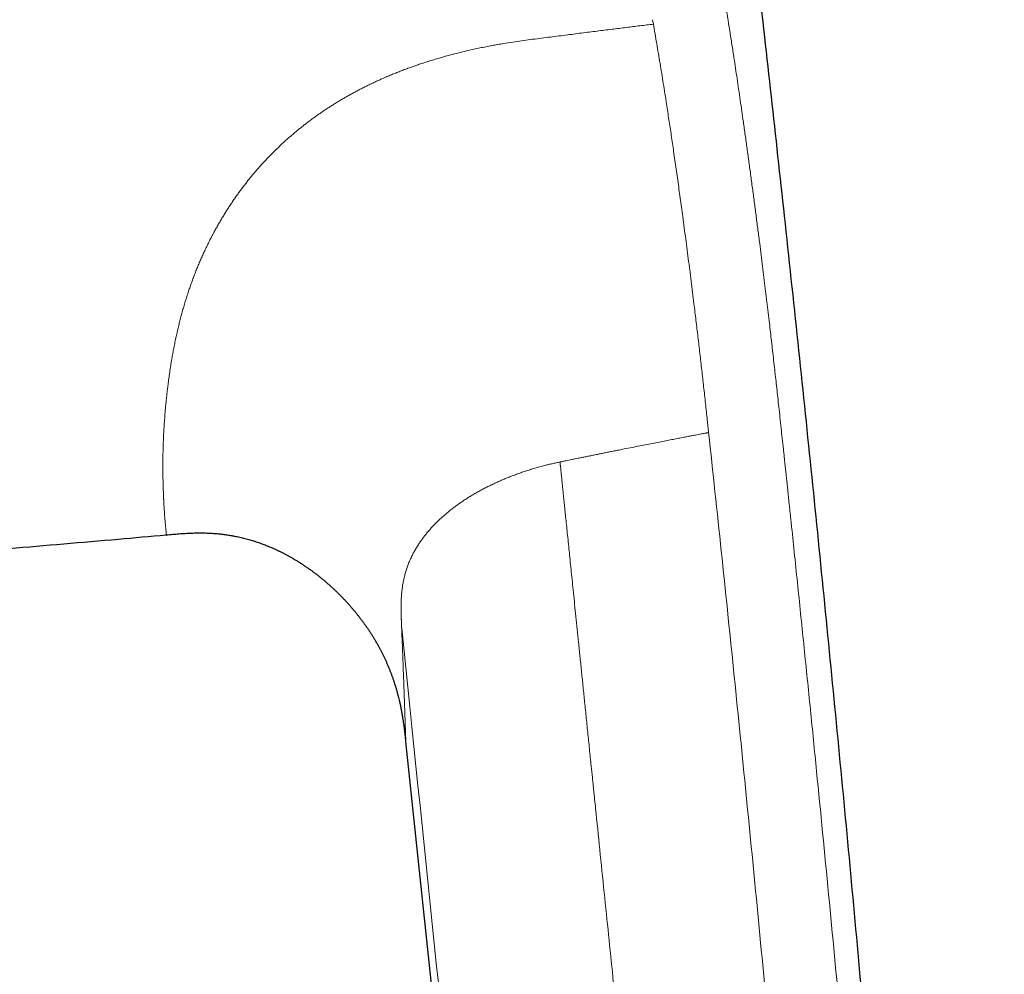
# Model space of a CAD drawing. Header units: millimetres. Extents: x 8 to 760, y 12 to 454.
# Tile 115 of 116: x 738 to 760, y 387 to 408. Entities that reach past the tile are written whole.
import ezdxf

# ---------------------------------------------------------------- set-up
doc = ezdxf.new("R2010")
doc.units = ezdxf.units.MM

msp = doc.modelspace()

# ---------------------------------------------------------------- linework, layer by layer
at = {"color": 8, "linetype": 'Continuous', "lineweight": 0}
msp.add_line((752.161, 408.197), (752.144, 408.294), dxfattribs=at)
at = {"color": 7, "linetype": 'Continuous', "lineweight": 30}
for p, q in [((742.788, 396.774), (742.82, 396.768)), ((743.24, 396.663), (743.257, 396.657)), ((746.463, 393.218), (746.465, 393.208)), ((746.641, 392.107), (752.57, 335.695))]:
    msp.add_line(p, q, dxfattribs=at)
for points, knots in [([(759.989, 333.147), (759.981, 333.57), (759.963, 334.632), (759.924, 336.334), (759.873, 338.253), (759.815, 340.171), (759.743, 342.287), (759.655, 344.599), (759.549, 347.108), (759.429, 349.674), (759.297, 352.3), (759.151, 354.983), (758.995, 357.666), (758.831, 360.348), (758.651, 363.133), (758.456, 366.022), (758.244, 369.013), (758.022, 372.004), (757.792, 374.993), (757.552, 377.981), (757.303, 380.967), (757.045, 383.951), (756.783, 386.885), (756.517, 389.769), (756.247, 392.602), (755.969, 395.434), (755.684, 398.264), (755.39, 401.091), (755.093, 403.864), (754.795, 406.582), (754.495, 409.249), (754.188, 411.919), (753.873, 414.59), (753.539, 417.366), (753.183, 420.244), (752.806, 423.224), (752.421, 426.2), (752.026, 429.172), (751.623, 432.141), (751.211, 435.106), (750.821, 437.857), (750.564, 439.618), (750.452, 440.392)], [0, 0, 0, 0, 0.011775, 0.02958, 0.047404, 0.065227, 0.08304, 0.106356, 0.12966, 0.152955, 0.177907, 0.202854, 0.227797, 0.25274, 0.277683, 0.305522, 0.33336, 0.361195, 0.389025, 0.416847, 0.444661, 0.472468, 0.50027, 0.526688, 0.553104, 0.579517, 0.605922, 0.632313, 0.658689, 0.683565, 0.708473, 0.73342, 0.758395, 0.783384, 0.811276, 0.839156, 0.867011, 0.894841, 0.922649, 0.95044, 0.978217, 1, 1, 1, 1]), ([(736.351, 396.376), (736.831, 396.415), (738.122, 396.521), (739.771, 396.662), (740.939, 396.766), (741.297, 396.798)], [0, 0, 0, 0, 0.291471, 0.782621, 1, 1, 1, 1]), ([(741.298, 396.797), (741.344, 396.802), (741.437, 396.81), (741.577, 396.821), (741.716, 396.831), (741.83, 396.836), (741.919, 396.839), (741.982, 396.84), (742.045, 396.841), (742.108, 396.84), (742.17, 396.839), (742.233, 396.837), (742.292, 396.834), (742.348, 396.83), (742.4, 396.826), (742.452, 396.822), (742.504, 396.816), (742.556, 396.81), (742.607, 396.804), (742.657, 396.796), (742.706, 396.789), (742.749, 396.781), (742.777, 396.776), (742.788, 396.774)], [0, 0, 0, 0, 0.09361, 0.187219, 0.28082, 0.374428, 0.416461, 0.458493, 0.500522, 0.542546, 0.584567, 0.626584, 0.668601, 0.703541, 0.738483, 0.773427, 0.808373, 0.843319, 0.878266, 0.911216, 0.944167, 0.977116, 1, 1, 1, 1]), ([(742.788, 396.774), (742.799, 396.772), (742.829, 396.767), (742.878, 396.757), (742.935, 396.744), (742.992, 396.731), (743.049, 396.717), (743.105, 396.702), (743.162, 396.686), (743.215, 396.671), (743.25, 396.66), (743.266, 396.655)], [0, 0, 0, 0, 0.06679, 0.185593, 0.304345, 0.423048, 0.5417, 0.660302, 0.778854, 0.897357, 1, 1, 1, 1]), ([(743.266, 396.655), (743.269, 396.653), (743.29, 396.647), (743.326, 396.635), (743.376, 396.618), (743.425, 396.6), (743.474, 396.582), (743.522, 396.563), (743.574, 396.542), (743.628, 396.52), (743.684, 396.495), (743.74, 396.47), (743.796, 396.443), (743.852, 396.416), (743.908, 396.387), (743.964, 396.358), (744.019, 396.328), (744.074, 396.297), (744.129, 396.266), (744.185, 396.232), (744.242, 396.197), (744.302, 396.159), (744.36, 396.121), (744.418, 396.082), (744.476, 396.042), (744.532, 396.001), (744.589, 395.96), (744.645, 395.917), (744.702, 395.872), (744.759, 395.826), (744.816, 395.779), (744.872, 395.732), (744.927, 395.683), (744.981, 395.635), (745.033, 395.586), (745.084, 395.538), (745.134, 395.489), (745.184, 395.439), (745.232, 395.389), (745.28, 395.339), (745.327, 395.288), (745.373, 395.237), (745.419, 395.185), (745.464, 395.131), (745.509, 395.077), (745.554, 395.022), (745.597, 394.967), (745.64, 394.911), (745.682, 394.855), (745.723, 394.797), (745.764, 394.74), (745.803, 394.682), (745.842, 394.623), (745.88, 394.564), (745.917, 394.504), (745.954, 394.444), (745.988, 394.384), (746.021, 394.327), (746.052, 394.27), (746.082, 394.213), (746.111, 394.156), (746.14, 394.098), (746.169, 394.038), (746.197, 393.976), (746.226, 393.911), (746.253, 393.847), (746.279, 393.782), (746.305, 393.717), (746.329, 393.652), (746.352, 393.586), (746.374, 393.521), (746.395, 393.455), (746.416, 393.388), (746.435, 393.32), (746.451, 393.263), (746.46, 393.228), (746.463, 393.216)], [0, 0, 0, 0, 0.002286, 0.012975, 0.023664, 0.034352, 0.045041, 0.055731, 0.066421, 0.079023, 0.091626, 0.104231, 0.116838, 0.129703, 0.142571, 0.155439, 0.168308, 0.181178, 0.194047, 0.206914, 0.221242, 0.235567, 0.249891, 0.264214, 0.278537, 0.292859, 0.307182, 0.321504, 0.336509, 0.351514, 0.36652, 0.381526, 0.396533, 0.411539, 0.425914, 0.440289, 0.454663, 0.469037, 0.483412, 0.497529, 0.511646, 0.525764, 0.539882, 0.554287, 0.568694, 0.5831, 0.597508, 0.611915, 0.626324, 0.640734, 0.655143, 0.669553, 0.683961, 0.698369, 0.712775, 0.727181, 0.741585, 0.754788, 0.767989, 0.78119, 0.794391, 0.807591, 0.820791, 0.83516, 0.84953, 0.863901, 0.878273, 0.892645, 0.906762, 0.920879, 0.934997, 0.949115, 0.963522, 0.977928, 0.992334, 1, 1, 1, 1]), ([(746.463, 393.216), (746.467, 393.201), (746.476, 393.165), (746.49, 393.109), (746.504, 393.048), (746.518, 392.982), (746.532, 392.912), (746.546, 392.838), (746.558, 392.763), (746.57, 392.688), (746.578, 392.638), (746.581, 392.613)], [0, 0, 0, 0, 0.076771, 0.179364, 0.281938, 0.384502, 0.507575, 0.630656, 0.753753, 0.87687, 1, 1, 1, 1]), ([(746.467, 393.203), (746.469, 393.192), (746.477, 393.161), (746.49, 393.109), (746.504, 393.048), (746.518, 392.982), (746.532, 392.912), (746.546, 392.838), (746.558, 392.763), (746.57, 392.688), (746.578, 392.638), (746.581, 392.613)], [0, 0, 0, 0, 0.055987, 0.160889, 0.265772, 0.370645, 0.496489, 0.622341, 0.748209, 0.874098, 1, 1, 1, 1]), ([(746.581, 392.614), (746.581, 392.611), (746.588, 392.568), (746.599, 392.482), (746.614, 392.357), (746.628, 392.232), (746.637, 392.149), (746.641, 392.107)], [0, 0, 0, 0, 0.013778, 0.260325, 0.506874, 0.753437, 1, 1, 1, 1])]:
    msp.add_open_spline(points, degree=3, knots=knots, dxfattribs=at)
at = {"color": 8, "linetype": 'Continuous', "lineweight": 0}
for points, knots in [([(750.452, 440.392), (750.452, 440.391), (750.453, 440.39), (750.453, 440.383), (750.454, 440.372), (750.456, 440.358), (750.457, 440.339), (750.459, 440.317), (750.462, 440.291), (750.464, 440.263), (750.467, 440.231), (750.47, 440.195), (750.474, 440.156), (750.478, 440.113), (750.482, 440.067), (750.486, 440.017), (750.491, 439.963), (750.496, 439.907), (750.502, 439.847), (750.507, 439.784), (750.513, 439.718), (750.52, 439.646), (750.527, 439.569), (750.534, 439.486), (750.542, 439.399), (750.55, 439.308), (750.559, 439.213), (750.568, 439.116), (750.577, 439.016), (750.586, 438.916), (750.595, 438.812), (750.604, 438.704), (750.614, 438.593), (750.624, 438.478), (750.635, 438.361), (750.645, 438.241), (750.656, 438.117), (750.667, 437.991), (750.678, 437.863), (750.69, 437.732), (750.701, 437.599), (750.713, 437.459), (750.726, 437.312), (750.739, 437.158), (750.753, 437), (750.767, 436.838), (750.781, 436.672), (750.795, 436.506), (750.809, 436.339), (750.823, 436.172), (750.838, 436.001), (750.852, 435.828), (750.867, 435.653), (750.882, 435.475), (750.897, 435.295), (750.912, 435.112), (750.927, 434.926), (750.943, 434.738), (750.958, 434.549), (750.974, 434.358), (750.99, 434.165), (751.006, 433.964), (751.023, 433.756), (751.04, 433.541), (751.058, 433.323), (751.076, 433.103), (751.093, 432.881), (751.111, 432.662), (751.128, 432.444), (751.145, 432.228), (751.163, 432.011), (751.18, 431.792), (751.198, 431.562), (751.217, 431.321), (751.237, 431.069), (751.257, 430.815), (751.278, 430.559), (751.298, 430.299), (751.319, 430.038), (751.34, 429.774), (751.361, 429.511), (751.382, 429.25), (751.402, 428.991), (751.423, 428.73), (751.444, 428.467), (751.466, 428.202), (751.487, 427.939), (751.508, 427.68), (751.528, 427.424), (751.549, 427.166), (751.571, 426.906), (751.592, 426.644), (751.614, 426.38), (751.636, 426.117), (751.658, 425.854), (751.68, 425.591), (751.702, 425.329), (751.724, 425.069), (751.747, 424.81), (751.769, 424.551), (751.792, 424.285), (751.817, 424.011), (751.842, 423.73), (751.867, 423.448), (751.893, 423.166), (751.919, 422.883), (751.945, 422.604), (751.971, 422.331), (751.997, 422.062), (752.023, 421.793), (752.049, 421.524), (752.075, 421.255), (752.102, 420.987), (752.129, 420.719), (752.157, 420.45), (752.185, 420.182), (752.213, 419.915), (752.241, 419.649), (752.269, 419.385), (752.298, 419.121), (752.328, 418.851), (752.359, 418.574), (752.391, 418.291), (752.423, 418.01), (752.456, 417.729), (752.489, 417.449), (752.521, 417.176), (752.554, 416.909), (752.586, 416.648), (752.618, 416.388), (752.65, 416.129), (752.683, 415.871), (752.716, 415.614), (752.75, 415.357), (752.783, 415.102), (752.817, 414.847), (752.851, 414.595), (752.886, 414.346), (752.92, 414.098), (752.954, 413.852), (752.99, 413.6), (753.027, 413.342), (753.065, 413.079), (753.103, 412.817), (753.142, 412.555), (753.181, 412.295), (753.216, 412.064), (753.247, 411.862), (753.274, 411.689), (753.301, 411.516), (753.328, 411.343), (753.354, 411.177), (753.38, 411.016), (753.404, 410.865), (753.428, 410.717), (753.452, 410.57), (753.477, 410.416), (753.503, 410.257), (753.53, 410.092), (753.555, 409.938), (753.579, 409.795), (753.6, 409.665), (753.622, 409.532), (753.64, 409.427), (753.652, 409.356), (753.658, 409.32), (753.663, 409.288), (753.668, 409.256), (753.674, 409.223), (753.679, 409.189), (753.685, 409.154), (753.691, 409.118), (753.697, 409.083), (753.703, 409.048), (753.709, 409.012), (753.715, 408.977), (753.724, 408.917), (753.738, 408.837), (753.754, 408.737), (753.769, 408.647), (753.78, 408.578), (753.788, 408.528), (753.794, 408.49), (753.802, 408.442), (753.811, 408.386), (753.821, 408.324), (753.831, 408.263), (753.845, 408.171), (753.865, 408.047), (753.889, 407.893), (753.912, 407.741), (753.936, 407.591), (753.962, 407.416), (753.993, 407.212), (754.028, 406.979), (754.063, 406.74), (754.098, 406.498), (754.133, 406.254), (754.17, 405.994), (754.21, 405.715), (754.251, 405.416), (754.293, 405.112), (754.335, 404.805), (754.376, 404.499), (754.416, 404.196), (754.455, 403.896), (754.494, 403.598), (754.531, 403.313), (754.565, 403.043), (754.596, 402.789), (754.627, 402.54), (754.657, 402.296), (754.686, 402.056), (754.715, 401.815), (754.742, 401.587), (754.767, 401.37), (754.79, 401.167), (754.814, 400.961), (754.838, 400.75), (754.862, 400.536), (754.885, 400.326), (754.908, 400.121), (754.93, 399.917), (754.954, 399.703), (754.979, 399.475), (755.004, 399.243), (755.029, 399.009), (755.048, 398.837), (755.06, 398.722), (755.066, 398.667), (755.072, 398.611), (755.078, 398.555), (755.083, 398.503), (755.087, 398.464), (755.092, 398.423), (755.097, 398.373), (755.105, 398.3), (755.114, 398.209), (755.126, 398.103), (755.139, 397.979), (755.154, 397.839), (755.17, 397.688), (755.185, 397.542), (755.199, 397.409), (755.211, 397.291), (755.223, 397.179), (755.234, 397.073), (755.264, 396.791), (755.314, 396.316), (755.383, 395.646), (755.454, 394.959), (755.524, 394.273), (755.594, 393.586), (755.664, 392.899), (755.733, 392.212), (755.869, 390.837), (756.071, 388.773), (756.268, 386.697), (756.399, 385.298), (756.466, 384.576), (756.532, 383.854), (756.598, 383.132), (756.664, 382.41), (756.769, 381.239), (756.913, 379.617), (757.094, 377.542), (757.273, 375.46), (757.448, 373.371), (757.62, 371.275), (757.788, 369.171), (757.953, 367.064), (758.107, 365.031), (758.252, 363.076), (758.387, 361.201), (758.517, 359.335), (758.643, 357.478), (758.764, 355.629), (758.879, 353.789), (758.994, 351.883), (759.107, 349.913), (759.216, 347.875), (759.319, 345.844), (759.41, 343.9), (759.491, 342.042), (759.549, 340.568), (759.583, 339.661), (759.596, 339.314), (759.599, 339.223), (759.603, 339.126), (759.606, 339.029), (759.61, 338.929), (759.613, 338.827), (759.617, 338.725), (759.62, 338.645), (759.622, 338.585), (759.623, 338.541), (759.625, 338.501), (759.626, 338.463), (759.627, 338.428), (759.629, 338.386), (759.632, 338.304), (759.636, 338.185), (759.64, 338.058), (759.644, 337.957), (759.647, 337.878), (759.65, 337.803), (759.652, 337.73), (759.655, 337.661), (759.658, 337.591), (759.66, 337.519), (759.663, 337.444), (759.666, 337.371), (759.669, 337.299), (759.672, 337.228), (759.674, 337.163), (759.677, 337.104), (759.679, 337.051), (759.681, 336.999), (759.683, 336.947), (759.686, 336.896), (759.688, 336.845), (759.69, 336.794), (759.692, 336.743), (759.695, 336.691), (759.697, 336.64), (759.699, 336.588), (759.702, 336.532), (759.705, 336.474), (759.708, 336.412), (759.711, 336.35), (759.714, 336.285), (759.717, 336.219), (759.72, 336.151), (759.724, 336.083), (759.727, 336.015), (759.73, 335.948), (759.734, 335.883), (759.737, 335.818), (759.74, 335.756), (759.743, 335.694), (759.747, 335.632), (759.75, 335.568), (759.754, 335.501), (759.757, 335.433), (759.761, 335.365), (759.765, 335.298), (759.769, 335.23), (759.772, 335.164), (759.776, 335.097), (759.78, 335.032), (759.783, 334.969), (759.787, 334.908), (759.79, 334.849), (759.794, 334.792), (759.797, 334.736), (759.8, 334.683), (759.803, 334.633), (759.806, 334.585), (759.809, 334.539), (759.812, 334.493), (759.815, 334.45), (759.817, 334.41), (759.82, 334.374), (759.822, 334.338), (759.824, 334.304), (759.827, 334.27), (759.829, 334.238), (759.831, 334.207), (759.833, 334.178), (759.835, 334.149), (759.837, 334.121), (759.839, 334.094), (759.841, 334.069), (759.843, 334.045), (759.845, 334.022), (759.847, 333.999), (759.849, 333.976), (759.85, 333.955), (759.852, 333.934), (759.854, 333.913), (759.856, 333.892), (759.858, 333.87), (759.86, 333.848), (759.862, 333.826), (759.864, 333.805), (759.866, 333.785), (759.868, 333.765), (759.87, 333.746), (759.872, 333.728), (759.874, 333.71), (759.877, 333.693), (759.879, 333.677), (759.881, 333.661), (759.883, 333.647), (759.884, 333.633), (759.886, 333.62), (759.888, 333.608), (759.89, 333.594), (759.893, 333.578), (759.896, 333.562), (759.899, 333.546), (759.902, 333.53), (759.905, 333.515), (759.908, 333.499), (759.912, 333.484), (759.915, 333.47), (759.919, 333.456), (759.922, 333.443), (759.925, 333.429), (759.929, 333.416), (759.932, 333.403), (759.935, 333.39), (759.938, 333.377), (759.941, 333.364), (759.945, 333.346), (759.95, 333.322), (759.956, 333.296), (759.962, 333.273), (759.966, 333.251), (759.973, 333.223), (759.979, 333.193), (759.985, 333.167), (759.989, 333.152), (759.989, 333.15), (759.989, 333.149)], [0, 0, 0, 0, 0.002285, 0.004563, 0.006833, 0.009095, 0.011352, 0.013602, 0.015718, 0.017829, 0.019936, 0.022039, 0.024139, 0.026235, 0.028329, 0.03042, 0.032509, 0.034597, 0.036646, 0.038695, 0.040743, 0.042791, 0.045004, 0.047218, 0.049434, 0.051651, 0.05387, 0.056092, 0.05819, 0.060291, 0.062396, 0.064505, 0.066615, 0.06872, 0.070822, 0.07292, 0.075016, 0.077109, 0.079163, 0.081215, 0.083266, 0.085316, 0.087521, 0.089731, 0.091945, 0.094165, 0.096392, 0.098625, 0.100737, 0.102855, 0.104981, 0.107109, 0.109221, 0.111333, 0.113446, 0.11556, 0.117676, 0.119794, 0.121876, 0.123961, 0.126049, 0.12814, 0.130385, 0.132627, 0.134866, 0.137102, 0.139336, 0.141568, 0.143671, 0.145774, 0.147875, 0.149977, 0.152078, 0.154424, 0.156771, 0.15912, 0.16147, 0.163823, 0.166179, 0.168539, 0.170902, 0.173163, 0.175428, 0.177697, 0.17997, 0.182247, 0.18453, 0.186687, 0.188848, 0.191016, 0.193194, 0.195384, 0.197566, 0.19974, 0.201905, 0.204062, 0.206212, 0.208317, 0.210415, 0.212507, 0.214592, 0.216845, 0.219096, 0.221346, 0.223596, 0.225846, 0.228096, 0.230218, 0.232342, 0.234467, 0.236591, 0.238702, 0.240813, 0.242922, 0.245031, 0.24714, 0.24925, 0.251322, 0.253395, 0.255469, 0.257545, 0.259777, 0.262003, 0.264223, 0.266439, 0.268649, 0.270856, 0.272932, 0.275006, 0.277078, 0.279147, 0.281214, 0.28328, 0.285345, 0.287409, 0.289472, 0.291536, 0.293564, 0.295592, 0.297621, 0.299652, 0.301847, 0.304045, 0.306246, 0.30845, 0.310659, 0.312871, 0.314364, 0.31586, 0.317357, 0.318858, 0.320361, 0.321725, 0.323092, 0.324349, 0.325663, 0.327033, 0.32846, 0.329944, 0.331484, 0.332658, 0.333814, 0.33502, 0.336292, 0.336684, 0.336973, 0.337263, 0.337553, 0.337842, 0.338165, 0.338488, 0.338812, 0.339135, 0.339457, 0.33978, 0.340103, 0.340426, 0.341409, 0.342312, 0.343133, 0.343874, 0.344181, 0.344471, 0.344906, 0.345451, 0.345997, 0.346542, 0.347088, 0.348451, 0.349815, 0.351152, 0.352437, 0.353737, 0.3557, 0.357696, 0.359727, 0.361793, 0.363852, 0.365883, 0.368344, 0.37083, 0.373341, 0.375877, 0.3784, 0.380858, 0.383296, 0.385716, 0.388118, 0.390197, 0.392233, 0.394226, 0.396176, 0.398083, 0.399956, 0.401926, 0.403505, 0.405112, 0.406745, 0.408407, 0.410096, 0.411813, 0.413362, 0.414939, 0.416625, 0.418421, 0.420328, 0.422096, 0.42395, 0.424377, 0.42481, 0.425246, 0.425687, 0.426132, 0.426472, 0.426628, 0.427077, 0.427656, 0.428365, 0.429204, 0.430173, 0.431272, 0.432501, 0.433742, 0.434722, 0.435639, 0.436516, 0.437355, 0.438154, 0.443164, 0.448558, 0.453953, 0.45935, 0.464747, 0.470146, 0.475546, 0.480947, 0.50256, 0.52419, 0.529858, 0.535527, 0.541197, 0.546869, 0.552542, 0.558216, 0.574454, 0.590746, 0.607092, 0.623492, 0.639947, 0.656455, 0.673017, 0.689556, 0.704332, 0.71904, 0.733679, 0.748249, 0.762752, 0.777186, 0.791554, 0.807579, 0.823554, 0.839478, 0.855352, 0.869282, 0.883174, 0.890007, 0.890608, 0.891334, 0.89214, 0.892902, 0.89362, 0.894493, 0.895292, 0.896015, 0.896378, 0.896718, 0.897036, 0.897331, 0.897604, 0.897867, 0.898323, 0.899531, 0.90067, 0.901316, 0.901937, 0.902534, 0.903108, 0.903657, 0.904183, 0.904788, 0.905385, 0.905975, 0.906556, 0.90713, 0.907695, 0.908135, 0.908569, 0.908999, 0.909425, 0.909847, 0.910272, 0.9107, 0.911132, 0.911569, 0.912009, 0.912453, 0.912901, 0.913434, 0.913974, 0.914519, 0.91507, 0.915678, 0.916287, 0.916899, 0.917513, 0.918129, 0.918748, 0.919334, 0.919922, 0.920512, 0.921105, 0.921701, 0.922369, 0.923041, 0.923716, 0.924395, 0.925078, 0.925765, 0.926456, 0.927151, 0.927812, 0.928463, 0.929104, 0.929733, 0.930353, 0.930962, 0.931527, 0.932083, 0.93263, 0.933174, 0.933733, 0.934195, 0.934654, 0.935111, 0.935564, 0.936014, 0.936462, 0.936881, 0.937298, 0.937714, 0.938126, 0.938537, 0.938919, 0.939301, 0.939683, 0.940065, 0.940448, 0.940825, 0.941202, 0.941579, 0.941958, 0.942409, 0.942861, 0.943314, 0.943769, 0.944227, 0.944691, 0.945159, 0.945631, 0.946107, 0.946587, 0.947072, 0.947561, 0.948026, 0.948496, 0.948969, 0.949447, 0.949929, 0.950657, 0.951423, 0.952229, 0.953073, 0.953955, 0.954877, 0.956014, 0.957008, 0.957989, 0.95909, 0.960246, 0.961303, 0.962359, 0.963434, 0.964562, 0.965675, 0.966772, 0.969446, 0.972023, 0.974503, 0.976939, 0.979521, 0.985264, 0.990979, 0.996668, 1, 1, 1, 1]), ([(749.418, 407.85), (749.551, 407.866), (749.81, 407.9), (750.191, 407.948), (750.554, 407.995), (750.901, 408.039), (751.234, 408.08), (751.553, 408.12), (751.86, 408.158), (752.062, 408.183), (752.161, 408.195)], [0, 0, 0, 0, 0.144966, 0.283846, 0.416304, 0.542616, 0.663457, 0.779512, 0.891465, 1, 1, 1, 1]), ([(753.364, 399.357), (753.351, 399.481), (753.324, 399.73), (753.282, 400.102), (753.241, 400.474), (753.199, 400.845), (753.155, 401.216), (753.112, 401.586), (753.071, 401.916), (753.035, 402.208), (753.004, 402.46), (752.972, 402.712), (752.94, 402.963), (752.907, 403.214), (752.874, 403.464), (752.841, 403.713), (752.81, 403.945), (752.781, 404.162), (752.753, 404.363), (752.725, 404.563), (752.698, 404.762), (752.67, 404.96), (752.641, 405.157), (752.614, 405.348), (752.587, 405.532), (752.561, 405.71), (752.535, 405.887), (752.508, 406.063), (752.481, 406.237), (752.452, 406.431), (752.419, 406.642), (752.383, 406.87), (752.346, 407.097), (752.31, 407.32), (752.273, 407.541), (752.236, 407.761), (752.198, 407.979), (752.173, 408.124), (752.161, 408.197)], [0, 0, 0, 0, 0.0398632, 0.079733, 0.1196055, 0.159481, 0.1993648, 0.2392619, 0.2791721, 0.3066185, 0.3340721, 0.3615341, 0.3890052, 0.4164857, 0.4439745, 0.4714698, 0.49897, 0.5213733, 0.5437791, 0.5661872, 0.588598, 0.6110123, 0.633431, 0.6558546, 0.6764135, 0.6969759, 0.7175417, 0.7381108, 0.7586835, 0.7792598, 0.8068236, 0.8343957, 0.8619768, 0.8895642, 0.9171568, 0.94476, 0.9723751, 1, 1, 1, 1]), ([(741.334, 400.151), (741.34, 400.196), (741.351, 400.287), (741.371, 400.428), (741.394, 400.573), (741.417, 400.711), (741.44, 400.843), (741.464, 400.968), (741.489, 401.095), (741.515, 401.216), (741.541, 401.331), (741.566, 401.439), (741.593, 401.549), (741.621, 401.661), (741.652, 401.774), (741.684, 401.887), (741.718, 402.002), (741.754, 402.118), (741.79, 402.229), (741.826, 402.335), (741.862, 402.434), (741.899, 402.535), (741.937, 402.636), (741.978, 402.738), (742.021, 402.841), (742.064, 402.942), (742.108, 403.041), (742.152, 403.137), (742.198, 403.234), (742.246, 403.331), (742.295, 403.429), (742.344, 403.522), (742.392, 403.61), (742.439, 403.695), (742.487, 403.779), (742.537, 403.863), (742.588, 403.947), (742.64, 404.031), (742.693, 404.114), (742.748, 404.197), (742.802, 404.277), (742.856, 404.354), (742.909, 404.427), (742.963, 404.501), (743.018, 404.574), (743.074, 404.647), (743.132, 404.72), (743.191, 404.793), (743.25, 404.864), (743.309, 404.933), (743.369, 405.001), (743.429, 405.069), (743.491, 405.136), (743.553, 405.202), (743.616, 405.267), (743.678, 405.33), (743.74, 405.392), (743.804, 405.453), (743.868, 405.513), (743.932, 405.573), (743.998, 405.632), (744.065, 405.691), (744.132, 405.749), (744.201, 405.806), (744.27, 405.863), (744.339, 405.918), (744.408, 405.972), (744.479, 406.026), (744.552, 406.08), (744.627, 406.135), (744.706, 406.19), (744.785, 406.245), (744.865, 406.298), (744.946, 406.351), (745.026, 406.402), (745.105, 406.451), (745.182, 406.498), (745.261, 406.544), (745.34, 406.589), (745.419, 406.634), (745.499, 406.677), (745.579, 406.72), (745.66, 406.762), (745.741, 406.803), (745.822, 406.842), (745.902, 406.881), (745.983, 406.919), (746.063, 406.955), (746.15, 406.994), (746.242, 407.034), (746.341, 407.075), (746.439, 407.114), (746.538, 407.153), (746.637, 407.191), (746.741, 407.229), (746.852, 407.268), (746.969, 407.308), (747.085, 407.346), (747.202, 407.383), (747.32, 407.419), (747.438, 407.453), (747.556, 407.486), (747.674, 407.518), (747.791, 407.548), (747.908, 407.577), (748.031, 407.606), (748.159, 407.635), (748.293, 407.663), (748.426, 407.69), (748.559, 407.716), (748.69, 407.74), (748.844, 407.766), (749.022, 407.794), (749.221, 407.824), (749.353, 407.841), (749.418, 407.85)], [0, 0, 0, 0, 0.017333, 0.034933, 0.052806, 0.070957, 0.085411, 0.100027, 0.114799, 0.129721, 0.141764, 0.153896, 0.166114, 0.178415, 0.190794, 0.203024, 0.215324, 0.227689, 0.240118, 0.250435, 0.260793, 0.271188, 0.281618, 0.292081, 0.302576, 0.313101, 0.322774, 0.332469, 0.342187, 0.351924, 0.36168, 0.371453, 0.379823, 0.388202, 0.396591, 0.404987, 0.413391, 0.421651, 0.429917, 0.438188, 0.446464, 0.453857, 0.461252, 0.468648, 0.476045, 0.483442, 0.490838, 0.498233, 0.505625, 0.512648, 0.519669, 0.526686, 0.533701, 0.540712, 0.547719, 0.554322, 0.56092, 0.567513, 0.574101, 0.580683, 0.587257, 0.593825, 0.600385, 0.606938, 0.613481, 0.619899, 0.626309, 0.632708, 0.639099, 0.645988, 0.652866, 0.659731, 0.666584, 0.673424, 0.680251, 0.686674, 0.693084, 0.699481, 0.705864, 0.712232, 0.718584, 0.724921, 0.731241, 0.737543, 0.743829, 0.749985, 0.756124, 0.762246, 0.76835, 0.775709, 0.783042, 0.790346, 0.797623, 0.80487, 0.812087, 0.820552, 0.828972, 0.837347, 0.845674, 0.854123, 0.862521, 0.870868, 0.879163, 0.887404, 0.895589, 0.903718, 0.913126, 0.922453, 0.931696, 0.940853, 0.949924, 0.958907, 0.972839, 0.98654, 1, 1, 1, 1]), ([(741.298, 396.797), (741.297, 396.798), (741.297, 396.799), (741.297, 396.805), (741.296, 396.815), (741.295, 396.828), (741.293, 396.845), (741.292, 396.865), (741.29, 396.887), (741.287, 396.911), (741.285, 396.937), (741.282, 396.964), (741.279, 396.994), (741.275, 397.027), (741.271, 397.067), (741.267, 397.113), (741.262, 397.166), (741.258, 397.224), (741.254, 397.285), (741.25, 397.353), (741.245, 397.427), (741.241, 397.505), (741.238, 397.562), (741.237, 397.593), (741.236, 397.602), (741.236, 397.611), (741.236, 397.62), (741.235, 397.628), (741.235, 397.637), (741.233, 397.667), (741.231, 397.718), (741.229, 397.791), (741.226, 397.865), (741.224, 397.94), (741.223, 398.015), (741.221, 398.09), (741.22, 398.164), (741.22, 398.238), (741.219, 398.319), (741.22, 398.408), (741.22, 398.504), (741.222, 398.576), (741.222, 398.621), (741.223, 398.642), (741.223, 398.662), (741.224, 398.683), (741.224, 398.707), (741.225, 398.746), (741.227, 398.8), (741.23, 398.884), (741.234, 398.985), (741.24, 399.103), (741.247, 399.222), (741.255, 399.342), (741.264, 399.462), (741.273, 399.581), (741.284, 399.697), (741.295, 399.81), (741.307, 399.924), (741.32, 400.037), (741.329, 400.114), (741.334, 400.152)], [0, 0, 0, 0, 0.0247774, 0.0490904, 0.0729372, 0.0963159, 0.1192253, 0.1416639, 0.1636309, 0.1833522, 0.202676, 0.2216018, 0.2401294, 0.2594819, 0.2801435, 0.3049113, 0.3296483, 0.3543525, 0.3790215, 0.4036532, 0.4307024, 0.4577008, 0.4814153, 0.4840745, 0.4867331, 0.4893912, 0.4920487, 0.4947057, 0.4973621, 0.5000179, 0.5209882, 0.5414379, 0.5613682, 0.5807805, 0.599676, 0.6177327, 0.6352941, 0.6523617, 0.6689373, 0.6902755, 0.7107462, 0.7303539, 0.7345522, 0.7387089, 0.7428243, 0.7468982, 0.7512812, 0.7569111, 0.7700857, 0.7831258, 0.8052634, 0.827005, 0.8483523, 0.8693071, 0.8898714, 0.9100473, 0.9287166, 0.9470445, 0.9650329, 0.9826841, 1, 1, 1, 1]), ([(753.394, 399.079), (753.389, 399.125), (753.379, 399.218), (753.369, 399.311), (753.364, 399.357)], [0, 0, 0, 0, 0.499913, 1, 1, 1, 1]), ([(750.079, 398.424), (750.082, 398.424), (750.091, 398.426), (750.11, 398.43), (750.137, 398.436), (750.174, 398.444), (750.221, 398.453), (750.277, 398.465), (750.344, 398.479), (750.413, 398.493), (750.485, 398.507), (750.556, 398.522), (750.635, 398.538), (750.72, 398.555), (750.813, 398.574), (750.907, 398.593), (750.999, 398.611), (751.09, 398.63), (751.186, 398.649), (751.289, 398.669), (751.397, 398.691), (751.531, 398.718), (751.685, 398.748), (751.855, 398.782), (752.02, 398.815), (752.178, 398.846), (752.328, 398.875), (752.469, 398.902), (752.6, 398.928), (752.723, 398.952), (752.833, 398.973), (752.931, 398.992), (753.017, 399.008), (753.094, 399.023), (753.163, 399.036), (753.221, 399.047), (753.268, 399.056), (753.305, 399.063), (753.334, 399.068), (753.356, 399.072), (753.372, 399.075), (753.384, 399.077), (753.391, 399.078), (753.394, 399.079)], [0, 0, 0, 0, 0.0028812, 0.0084787, 0.0168286, 0.027985, 0.0420209, 0.0590298, 0.0791281, 0.1024567, 0.122081, 0.1436799, 0.1673434, 0.1931721, 0.2212778, 0.2517849, 0.2775288, 0.3049129, 0.3340151, 0.36492, 0.3977187, 0.4325088, 0.4854924, 0.5370618, 0.5868825, 0.6346646, 0.680159, 0.722408, 0.7620731, 0.7990091, 0.8330942, 0.861521, 0.887444, 0.9108104, 0.9315764, 0.9497064, 0.9627801, 0.9739896, 0.9833239, 0.9890889, 0.9937913, 0.9974289, 1, 1, 1, 1]), ([(758.052, 338.499), (758.025, 339.228), (757.971, 340.682), (757.879, 342.859), (757.778, 345.029), (757.669, 347.191), (757.552, 349.346), (757.429, 351.494), (757.298, 353.636), (757.149, 355.955), (756.982, 358.449), (756.793, 361.118), (756.597, 363.781), (756.394, 366.437), (756.166, 369.328), (755.911, 372.455), (755.629, 375.816), (755.338, 379.174), (755.037, 382.529), (754.749, 385.644), (754.475, 388.519), (754.216, 391.156), (753.95, 393.794), (753.677, 396.436), (753.488, 398.197), (753.394, 399.079)], [0, 0, 0, 0, 0.0360325, 0.0719264, 0.1076953, 0.1433455, 0.178883, 0.2143141, 0.2496448, 0.2848813, 0.329054, 0.3731005, 0.4170347, 0.4608703, 0.5046209, 0.5602018, 0.6156945, 0.6711265, 0.726525, 0.7819177, 0.8254543, 0.8690176, 0.9126209, 0.9562775, 1, 1, 1, 1]), ([(746.547, 394.715), (746.546, 394.721), (746.546, 394.731), (746.545, 394.747), (746.545, 394.763), (746.544, 394.78), (746.543, 394.797), (746.542, 394.814), (746.542, 394.832), (746.541, 394.849), (746.54, 394.866), (746.54, 394.884), (746.539, 394.902), (746.538, 394.92), (746.538, 394.943), (746.537, 394.972), (746.536, 395.006), (746.535, 395.04), (746.534, 395.075), (746.534, 395.11), (746.533, 395.159), (746.534, 395.222), (746.535, 395.298), (746.538, 395.373), (746.543, 395.447), (746.548, 395.513), (746.555, 395.571), (746.561, 395.622), (746.568, 395.671), (746.577, 395.721), (746.586, 395.769), (746.596, 395.817), (746.607, 395.864), (746.619, 395.91), (746.632, 395.956), (746.645, 396.001), (746.66, 396.046), (746.676, 396.091), (746.692, 396.135), (746.709, 396.178), (746.727, 396.221), (746.746, 396.263), (746.765, 396.305), (746.785, 396.346), (746.806, 396.386), (746.828, 396.426), (746.85, 396.465), (746.872, 396.503), (746.895, 396.54), (746.918, 396.577), (746.942, 396.614), (746.967, 396.65), (746.992, 396.686), (747.018, 396.721), (747.044, 396.755), (747.07, 396.789), (747.097, 396.823), (747.124, 396.855), (747.151, 396.888), (747.178, 396.919), (747.206, 396.95), (747.234, 396.98), (747.262, 397.01), (747.29, 397.039), (747.318, 397.068), (747.346, 397.095), (747.376, 397.124), (747.408, 397.155), (747.442, 397.186), (747.477, 397.217), (747.511, 397.247), (747.546, 397.276), (747.58, 397.305), (747.614, 397.333), (747.648, 397.36), (747.682, 397.386), (747.716, 397.412), (747.75, 397.437), (747.784, 397.462), (747.818, 397.486), (747.852, 397.51), (747.889, 397.535), (747.928, 397.561), (747.969, 397.589), (748.011, 397.615), (748.053, 397.642), (748.095, 397.668), (748.137, 397.693), (748.18, 397.718), (748.224, 397.743), (748.268, 397.768), (748.312, 397.792), (748.357, 397.816), (748.401, 397.839), (748.445, 397.862), (748.488, 397.884), (748.532, 397.905), (748.577, 397.927), (748.621, 397.947), (748.664, 397.967), (748.706, 397.986), (748.748, 398.005), (748.791, 398.023), (748.835, 398.042), (748.879, 398.06), (748.923, 398.078), (748.967, 398.096), (749.013, 398.113), (749.06, 398.131), (749.107, 398.149), (749.156, 398.166), (749.205, 398.184), (749.255, 398.201), (749.305, 398.218), (749.357, 398.235), (749.409, 398.252), (749.462, 398.268), (749.517, 398.284), (749.572, 398.3), (749.628, 398.316), (749.685, 398.331), (749.75, 398.348), (749.824, 398.366), (749.907, 398.386), (749.992, 398.405), (750.05, 398.417), (750.079, 398.424)], [0, 0, 0, 0, 0.004848, 0.009684, 0.014508, 0.01932, 0.024121, 0.028911, 0.033689, 0.038059, 0.042418, 0.046767, 0.051105, 0.055432, 0.059748, 0.067432, 0.075085, 0.082709, 0.090302, 0.097864, 0.105393, 0.121411, 0.137269, 0.152968, 0.168504, 0.183877, 0.194733, 0.205505, 0.216191, 0.226792, 0.237307, 0.247549, 0.257705, 0.267775, 0.277759, 0.287855, 0.297859, 0.30777, 0.317587, 0.327309, 0.336936, 0.346467, 0.355881, 0.365199, 0.374419, 0.38354, 0.392561, 0.401324, 0.409989, 0.418555, 0.427022, 0.435559, 0.443991, 0.452317, 0.460536, 0.468646, 0.476646, 0.48454, 0.492312, 0.499982, 0.507554, 0.515029, 0.52241, 0.529571, 0.536646, 0.543636, 0.550546, 0.558668, 0.566684, 0.574598, 0.582413, 0.590134, 0.597766, 0.604996, 0.612151, 0.619235, 0.626253, 0.633207, 0.639978, 0.646696, 0.653364, 0.659984, 0.66781, 0.67558, 0.6833, 0.690976, 0.698615, 0.706222, 0.713804, 0.721366, 0.728914, 0.736454, 0.743993, 0.751537, 0.75866, 0.765797, 0.772954, 0.780137, 0.787348, 0.79392, 0.800524, 0.807164, 0.813844, 0.820567, 0.827217, 0.833915, 0.840666, 0.847473, 0.854481, 0.861554, 0.868697, 0.875914, 0.883209, 0.890585, 0.898047, 0.905597, 0.91324, 0.920978, 0.928815, 0.936756, 0.944803, 0.952961, 0.964367, 0.976002, 0.987876, 1, 1, 1, 1]), ([(756.297, 338.614), (756.282, 338.751), (756.254, 339.025), (756.211, 339.431), (756.169, 339.829), (756.128, 340.22), (756.087, 340.603), (756.048, 340.977), (756.008, 341.356), (755.968, 341.739), (755.927, 342.126), (755.887, 342.504), (755.848, 342.874), (755.809, 343.251), (755.768, 343.633), (755.728, 344.021), (755.688, 344.401), (755.649, 344.774), (755.61, 345.139), (755.572, 345.497), (755.535, 345.85), (755.501, 346.173), (755.479, 346.39), (755.467, 346.503), (755.463, 346.538), (755.459, 346.572), (755.456, 346.607), (755.452, 346.648), (755.439, 346.769), (755.418, 346.967), (755.388, 347.254), (755.356, 347.553), (755.324, 347.864), (755.288, 348.205), (755.249, 348.573), (755.207, 348.97), (755.166, 349.361), (755.12, 349.802), (755.069, 350.292), (755.012, 350.832), (754.955, 351.37), (754.899, 351.905), (754.856, 352.314), (754.826, 352.598), (754.81, 352.757), (754.793, 352.918), (754.776, 353.081), (754.759, 353.245), (754.741, 353.411), (754.719, 353.626), (754.691, 353.891), (754.658, 354.208), (754.62, 354.569), (754.577, 354.974), (754.53, 355.425), (754.482, 355.886), (754.432, 356.361), (754.381, 356.849), (754.328, 357.351), (754.275, 357.863), (754.22, 358.386), (754.164, 358.918), (754.107, 359.461), (754.065, 359.864), (754.038, 360.12), (754.028, 360.22), (754.019, 360.31), (754.01, 360.395), (754.001, 360.481), (753.987, 360.608), (753.97, 360.778), (753.946, 361.007), (753.92, 361.257), (753.891, 361.527), (753.862, 361.813), (753.83, 362.115), (753.797, 362.432), (753.763, 362.758), (753.728, 363.093), (753.695, 363.412), (753.663, 363.713), (753.635, 363.984), (753.615, 364.171), (753.604, 364.276), (753.601, 364.312), (753.596, 364.354), (753.592, 364.397), (753.587, 364.44), (753.583, 364.482), (753.579, 364.524), (753.566, 364.641), (753.547, 364.83), (753.52, 365.088), (753.494, 365.337), (753.469, 365.576), (753.445, 365.806), (753.422, 366.026), (753.4, 366.237), (753.379, 366.438), (753.359, 366.63), (753.34, 366.812), (753.322, 366.983), (753.306, 367.145), (753.29, 367.297), (753.274, 367.443), (753.26, 367.584), (753.246, 367.719), (753.233, 367.843), (753.221, 367.956), (753.21, 368.058), (753.201, 368.15), (753.193, 368.228), (753.186, 368.294), (753.18, 368.348), (753.176, 368.393), (753.172, 368.431), (753.169, 368.46), (753.166, 368.481), (753.165, 368.494), (753.165, 368.5), (753.164, 368.502), (753.164, 368.506), (753.163, 368.513), (753.162, 368.523), (753.161, 368.534), (753.16, 368.544), (753.159, 368.554), (753.158, 368.565), (753.157, 368.575), (753.154, 368.604), (753.147, 368.669), (753.133, 368.8), (753.109, 369.033), (753.065, 369.449), (752.988, 370.188), (752.888, 371.152), (752.775, 372.24), (752.66, 373.344), (752.539, 374.506), (752.413, 375.727), (752.273, 377.08), (752.119, 378.565), (751.952, 380.184), (751.785, 381.804), (751.663, 382.982), (751.588, 383.712), (751.559, 383.992), (751.531, 384.267), (751.502, 384.543), (751.474, 384.82), (751.445, 385.098), (751.4, 385.541), (751.337, 386.151), (751.252, 386.981), (751.161, 387.871), (751.063, 388.82), (750.967, 389.761), (750.889, 390.52), (750.843, 390.969), (750.827, 391.127), (750.822, 391.168), (750.817, 391.218), (750.812, 391.273), (750.806, 391.328), (750.793, 391.449), (750.77, 391.68), (750.735, 392.017), (750.697, 392.389), (750.66, 392.75), (750.624, 393.1), (750.59, 393.44), (750.556, 393.768), (750.523, 394.085), (750.492, 394.391), (750.462, 394.686), (750.433, 394.97), (750.405, 395.243), (750.379, 395.5), (750.354, 395.741), (750.331, 395.967), (750.308, 396.184), (750.287, 396.39), (750.267, 396.591), (750.247, 396.785), (750.227, 396.972), (750.209, 397.148), (750.192, 397.312), (750.177, 397.464), (750.163, 397.605), (750.149, 397.733), (750.137, 397.85), (750.127, 397.954), (750.118, 398.044), (750.109, 398.122), (750.102, 398.191), (750.096, 398.251), (750.091, 398.3), (750.087, 398.339), (750.084, 398.368), (750.082, 398.39), (750.081, 398.405), (750.08, 398.414), (750.079, 398.42), (750.079, 398.423), (750.079, 398.424), (750.079, 398.424)], [0, 0, 0, 0, 0.006919, 0.013721, 0.020395, 0.026934, 0.033335, 0.039605, 0.045746, 0.052359, 0.058828, 0.065158, 0.071356, 0.077427, 0.08406, 0.090551, 0.096907, 0.103136, 0.109246, 0.115245, 0.121141, 0.126942, 0.131444, 0.13203, 0.132615, 0.133199, 0.133782, 0.134373, 0.135239, 0.13983, 0.144348, 0.14964, 0.154844, 0.159967, 0.166716, 0.173353, 0.179892, 0.186351, 0.195468, 0.204496, 0.213475, 0.222434, 0.231373, 0.234011, 0.236675, 0.239366, 0.242085, 0.244832, 0.247606, 0.250408, 0.255619, 0.260923, 0.266322, 0.273701, 0.281249, 0.288966, 0.296852, 0.305073, 0.313467, 0.322035, 0.330774, 0.339683, 0.34876, 0.358003, 0.359916, 0.361616, 0.363018, 0.364438, 0.365874, 0.367328, 0.370821, 0.374409, 0.378804, 0.383333, 0.387998, 0.393144, 0.398446, 0.403902, 0.409511, 0.415275, 0.4199, 0.42462, 0.42885, 0.42927, 0.429928, 0.430649, 0.431365, 0.432078, 0.432788, 0.433493, 0.434195, 0.438664, 0.442976, 0.447132, 0.451131, 0.454972, 0.458657, 0.462183, 0.465552, 0.468764, 0.471818, 0.474663, 0.477357, 0.479899, 0.482289, 0.484718, 0.486969, 0.489039, 0.49093, 0.492641, 0.494174, 0.495527, 0.496565, 0.497466, 0.49823, 0.498858, 0.499349, 0.499704, 0.499922, 0.49998, 0.500002, 0.500004, 0.500179, 0.500354, 0.500529, 0.500704, 0.500879, 0.501054, 0.501229, 0.501404, 0.502504, 0.504467, 0.507969, 0.514212, 0.525326, 0.545052, 0.562531, 0.579888, 0.600416, 0.620823, 0.641135, 0.668237, 0.69528, 0.722326, 0.749444, 0.754317, 0.758907, 0.763501, 0.768111, 0.772738, 0.777381, 0.78204, 0.794943, 0.807974, 0.823653, 0.839513, 0.855552, 0.870803, 0.877561, 0.878058, 0.878715, 0.879638, 0.880558, 0.881474, 0.882387, 0.886644, 0.89304, 0.899256, 0.90529, 0.911141, 0.916809, 0.922292, 0.927591, 0.932705, 0.937632, 0.942374, 0.946929, 0.951297, 0.955244, 0.959025, 0.96264, 0.966087, 0.969368, 0.972686, 0.975813, 0.97875, 0.981497, 0.984054, 0.986381, 0.988524, 0.990483, 0.992259, 0.993715, 0.995019, 0.996171, 0.997173, 0.998022, 0.998615, 0.999102, 0.999484, 0.999702, 0.99986, 0.99996, 0.999995, 1, 1, 1, 1]), ([(742.788, 396.774), (742.793, 396.773), (742.801, 396.772), (742.809, 396.77), (742.813, 396.77)], [0, 0, 0, 0, 0.59802, 1, 1, 1, 1]), ([(746.641, 392.107), (746.641, 392.108), (746.641, 392.109), (746.641, 392.118), (746.64, 392.133), (746.639, 392.153), (746.639, 392.18), (746.637, 392.211), (746.636, 392.248), (746.635, 392.291), (746.633, 392.339), (746.631, 392.393), (746.629, 392.453), (746.627, 392.518), (746.625, 392.59), (746.622, 392.667), (746.619, 392.749), (746.617, 392.821), (746.615, 392.879), (746.613, 392.921), (746.612, 392.964), (746.61, 393.008), (746.609, 393.053), (746.606, 393.12), (746.603, 393.212), (746.599, 393.315), (746.596, 393.405), (746.593, 393.481), (746.591, 393.559), (746.588, 393.638), (746.585, 393.718), (746.581, 393.81), (746.577, 393.918), (746.573, 394.043), (746.568, 394.171), (746.563, 394.283), (746.56, 394.378), (746.557, 394.454), (746.554, 394.518), (746.552, 394.569), (746.551, 394.608), (746.549, 394.646), (746.548, 394.682), (746.547, 394.705), (746.547, 394.715)], [0, 0, 0, 0, 0.032749, 0.065622, 0.098626, 0.13177, 0.164937, 0.197511, 0.230091, 0.262685, 0.294934, 0.327822, 0.360706, 0.393593, 0.426491, 0.459407, 0.492348, 0.52532, 0.539936, 0.554545, 0.569147, 0.583744, 0.598335, 0.612922, 0.647289, 0.681642, 0.702087, 0.72253, 0.742975, 0.763423, 0.783261, 0.802381, 0.83106, 0.85974, 0.888426, 0.916074, 0.932104, 0.948033, 0.963764, 0.971062, 0.979027, 0.986743, 0.993734, 1, 1, 1, 1]), ([(752.375, 338.425), (751.402, 347.807), (749.455, 366.57), (747.516, 385.333), (746.547, 394.715)], [0, 0, 0, 0, 0.4999989, 1, 1, 1, 1]), ([(746.463, 393.216), (746.466, 393.206), (746.475, 393.172), (746.488, 393.116), (746.504, 393.047), (746.522, 392.96), (746.543, 392.855), (746.564, 392.733), (746.575, 392.653), (746.581, 392.614)], [0, 0, 0, 0, 0.053623, 0.168232, 0.282833, 0.397431, 0.602082, 0.806756, 1, 1, 1, 1])]:
    msp.add_open_spline(points, degree=3, knots=knots, dxfattribs=at)

doc.saveas('drawing.dxf')
